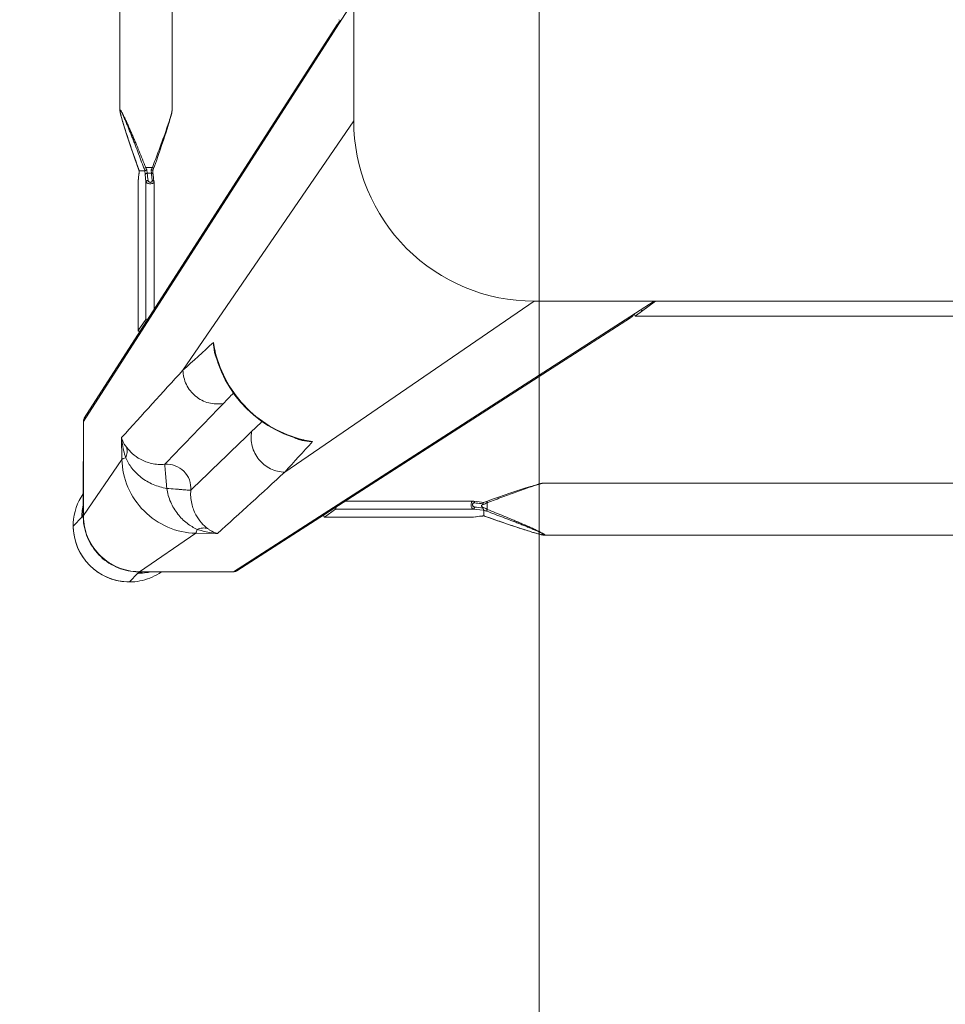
# Model space of a CAD drawing. Header units: metres. Extents: x 362935 to 596424, y 80601 to 172483.
# Tile 23 of 174: x 392677 to 392908, y 94770 to 95015. Entities that reach past the tile are written whole.
import ezdxf

# ---------------------------------------------------------------- set-up
doc = ezdxf.new("R2010")
doc.units = ezdxf.units.M
doc.layers.get('0').update_dxf_attribs({"color": 8, "lineweight": 5})
doc.layers.add('FURNITURE', color=8, linetype='Continuous', lineweight=5)

# ---------------------------------------------------------------- blocks, each defined once
blk = doc.blocks.new('SV2W-A')
at = {"linetype": 'Continuous', "lineweight": 0}
for p, q in [((3.37, -227.09), (3.37, -17.09)), ((48.71, -224.5), (48.71, -19.68)), ((61.71, -224.5), (61.71, -19.68)), ((7.1, -201.86), (7.1, -42.33)), ((7.11, -201.86), (7.11, -42.33)), ((3.37, -196.83), (7.1, -201.86)), ((70.85, -302.09), (3.37, -197.09)), ((7.11, -201.88), (7.1, -201.86)), ((70.62, -301.28), (7.5, -203.05)), ((48.71, -224.5), (48.71, -224.5)), ((61.43, -225.94), (61.48, -225.73)), ((61.71, -224.5), (61.71, -224.5)), ((3.37, -227.09), (45.99, -289.28)), ((49.03, -226.05), (49.09, -226.28)), ((49.09, -226.28), (49.16, -226.51)), ((49.16, -226.51), (49.23, -226.76)), ((49.23, -226.76), (49.34, -227.14)), ((49.34, -227.14), (49.46, -227.54)), ((49.46, -227.54), (49.59, -227.95)), ((49.59, -227.95), (49.76, -228.53)), ((60.57, -228.82), (60.76, -228.24)), ((60.76, -228.24), (60.93, -227.67)), ((60.93, -227.67), (61.05, -227.27)), ((61.05, -227.27), (61.16, -226.88)), ((61.16, -226.88), (61.23, -226.64)), ((61.23, -226.64), (61.3, -226.4)), ((61.3, -226.4), (61.37, -226.16)), ((61.37, -226.16), (61.43, -225.94)), ((49.76, -228.53), (49.95, -229.12)), ((49.95, -229.12), (50.2, -229.9)), ((50.2, -229.9), (50.52, -230.87)), ((59.75, -231.38), (60.07, -230.38)), ((60.07, -230.38), (60.33, -229.58)), ((60.33, -229.58), (60.57, -228.82)), ((50.52, -230.87), (50.86, -231.9)), ((50.86, -231.9), (51.28, -233.17)), ((51.28, -233.17), (51.74, -234.52)), ((58.95, -233.74), (59.39, -232.44)), ((59.39, -232.44), (59.75, -231.38)), ((51.74, -234.52), (52.24, -235.95)), ((58.04, -236.38), (58.48, -235.12)), ((58.48, -235.12), (58.95, -233.74)), ((52.24, -235.95), (52.77, -237.49)), ((52.77, -237.49), (53.29, -238.93)), ((57.12, -238.98), (57.41, -238.17)), ((57.41, -238.17), (57.89, -236.82)), ((57.89, -236.82), (58.04, -236.38)), ((53.54, -239.61), (53.33, -241.37)), ((53.43, -238.23), (53.63, -238.76)), ((53.63, -238.76), (55.29, -238.76)), ((53.86, -240.28), (53.9, -239.87)), ((54.52, -240.18), (54.26, -240.18)), ((55.51, -239.78), (55.22, -242.31)), ((55.53, -239.59), (55.51, -239.78)), ((56.91, -239.59), (55.53, -239.59)), ((56.92, -239.58), (56.92, -239.58)), ((56.99, -240.47), (56.97, -240.32)), ((57.07, -241.13), (56.99, -240.47)), ((56.99, -240.47), (56.99, -240.53)), ((56.99, -240.53), (57.01, -240.73)), ((57.14, -238.93), (57.14, -238.93)), ((53.22, -242.37), (53.22, -274.2)), ((53.33, -241.37), (53.23, -242.25)), ((55.22, -242.31), (55.22, -276.63)), ((57.01, -240.73), (57.06, -241.12)), ((57.06, -241.12), (57.11, -241.52)), ((57.13, -241.68), (57.07, -241.13)), ((57.11, -241.52), (57.19, -242.26)), ((57.2, -242.25), (57.13, -241.68)), ((57.19, -242.26), (57.2, -242.31)), ((57.2, -242.31), (57.2, -242.25)), ((57.2, -242.25), (57.2, -279.43)), ((57.21, -242.37), (57.2, -242.31)), ((57.21, -279.44), (57.21, -242.37)), ((-251.63, -272.09), (-41.63, -272.09)), ((-71.63, -272.09), (33.37, -339.57)), ((-41.63, -272.09), (20.57, -314.71)), ((-65.67, -276.22), (32.56, -339.34)), ((57.2, -279.43), (55.22, -276.63)), ((57.2, -279.45), (57.2, -279.43)), ((37.86, -285.35), (38.02, -284.72)), ((38.02, -284.72), (38.02, -284.72)), ((70.85, -302.09), (70.85, -325.56)), ((16, -306.74), (16.76, -306.55)), ((16, -306.73), (16, -306.73)), ((61.23, -311.53), (61.32, -306.11)), ((61.23, -311.53), (70.85, -325.56)), ((70.89, -312.15), (70.89, -323.76)), ((-249.04, -317.43), (-44.21, -317.43)), ((-44.21, -317.43), (-44.22, -317.43)), ((-42.66, -317.75), (-42.88, -317.69)), ((-42.43, -317.81), (-42.66, -317.75)), ((-42.2, -317.88), (-42.43, -317.81)), ((-41.95, -317.95), (-42.2, -317.88)), ((-41.57, -318.06), (-41.95, -317.95)), ((-41.17, -318.18), (-41.57, -318.06)), ((-40.76, -318.31), (-41.17, -318.18)), ((-40.18, -318.49), (-40.76, -318.31)), ((-39.58, -318.67), (-40.18, -318.49)), ((-38.81, -318.92), (-39.58, -318.67)), ((-37.83, -319.24), (-38.81, -318.92)), ((-36.8, -319.58), (-37.83, -319.24)), ((-35.71, -319.95), (-36.8, -319.58)), ((-34.37, -320.4), (-35.71, -319.95)), ((-32.95, -320.89), (-34.37, -320.4)), ((-31.65, -321.35), (-32.95, -320.89)), ((-30.27, -321.83), (-31.65, -321.35)), ((-29.69, -322.04), (-30.27, -321.83)), ((-29.96, -324.01), (-29.96, -322.35)), ((-29.14, -322.23), (-29.31, -322.17)), ((-28.2, -322.55), (-28.54, -322.59)), ((-28.54, -322.59), (-28.54, -323.63)), ((-27.29, -322.05), (-28.25, -322.16)), ((-27.65, -322.49), (-28.2, -322.55)), ((-28.19, -324.14), (-26.41, -323.94)), ((-26.76, -322.38), (-27.65, -322.49)), ((-26.46, -321.95), (-27.29, -322.05)), ((7.91, -323.94), (-26.41, -323.94)), ((5.49, -321.94), (-26.35, -321.94)), ((10.71, -325.92), (7.91, -323.94)), ((-31.87, -326.6), (-29.69, -325.83)), ((-29.79, -325.86), (-29.79, -325.86)), ((-29.16, -325.64), (-28.99, -325.65)), ((-29.14, -325.64), (-29.14, -325.64)), ((-29.13, -325.63), (-29.13, -324.22)), ((-28.99, -325.65), (-28.76, -325.66)), ((-28.25, -325.71), (-28.19, -325.71)), ((-28.25, -325.71), (-28.09, -325.73)), ((-27.6, -325.78), (-28.19, -325.71)), ((-28.09, -325.73), (-27.56, -325.79)), ((-27.2, -325.83), (-27.6, -325.78)), ((-27.56, -325.79), (-26.46, -325.92)), ((-26.6, -325.89), (-27.2, -325.83)), ((-26.41, -325.92), (-26.6, -325.89)), ((-26.46, -325.92), (10.71, -325.92)), ((-26.46, -325.92), (-26.39, -325.92)), ((-26.39, -325.92), (-26.35, -325.92)), ((-26.35, -325.92), (10.73, -325.92)), ((10.71, -325.92), (10.73, -325.92)), ((70.89, -325.61), (71.25, -325.96)), ((70.91, -324.93), (70.9, -324.72)), ((70.92, -325.34), (70.92, -325.56)), ((73.35, -328.09), (71.22, -325.96)), ((-39.12, -329.05), (-38.32, -328.79)), ((-38.32, -328.79), (-37.32, -328.46)), ((-37.32, -328.46), (-36.08, -328.05)), ((-36.08, -328.05), (-34.77, -327.6)), ((-34.77, -327.6), (-33.36, -327.12)), ((-33.36, -327.12), (-31.87, -326.6)), ((-249.04, -330.43), (-44.21, -330.43)), ((-44.21, -330.43), (-44.22, -330.43)), ((-42.66, -330.11), (-42.43, -330.05)), ((-42.43, -330.05), (-42.2, -329.99)), ((-41.83, -329.88), (-41.44, -329.77)), ((-41.44, -329.77), (-41.04, -329.64)), ((-41.04, -329.64), (-40.47, -329.47)), ((-40.47, -329.47), (-39.89, -329.29)), ((-39.89, -329.29), (-39.12, -329.05)), ((37.39, -330.03), (42.81, -329.95)), ((42.81, -329.95), (56.84, -339.57)), ((43.37, -339.57), (33.37, -339.57)), ((56.84, -339.57), (43.37, -339.57)), ((43.44, -339.61), (56.89, -339.61)), ((57.04, -339.76), (57.25, -339.96)), ((59.37, -342.07), (57.24, -339.94))]:
    blk.add_line(p, q, dxfattribs=at)
for points in [[(48.71, -224.5), (48.72, -224.54), (48.72, -224.6), (48.72, -224.66), (48.73, -224.72), (48.74, -224.79), (48.75, -224.86), (48.76, -224.93), (48.78, -225.01), (48.79, -225.09), (48.81, -225.17), (48.83, -225.25), (48.85, -225.34), (48.87, -225.44), (48.9, -225.53), (48.92, -225.63), (48.95, -225.73), (48.97, -225.84), (49.03, -226.05)], [(61.48, -225.73), (61.51, -225.63), (61.53, -225.53), (61.56, -225.44), (61.58, -225.34), (61.6, -225.25)], [(61.6, -225.25), (61.62, -225.17), (61.63, -225.09), (61.65, -225.01), (61.67, -224.93), (61.68, -224.86), (61.69, -224.79), (61.7, -224.72), (61.71, -224.66), (61.71, -224.6), (61.71, -224.54), (61.71, -224.5)], [(53.29, -238.93), (53.37, -239.18), (53.46, -239.43)], [(53.46, -239.43), (53.54, -239.67), (53.54, -239.7)], [(56.92, -239.58), (56.93, -239.56), (56.99, -239.37)], [(56.94, -239.91), (56.93, -239.68), (56.92, -239.56)], [(56.97, -240.32), (56.96, -240.13), (56.94, -239.91)], [(56.99, -239.37), (57.06, -239.18), (57.12, -238.98)], [(53.23, -242.25), (53.22, -242.34), (53.22, -242.37)], [(16.76, -306.55), (18.88, -305.91), (20.96, -305.11), (22.98, -304.14), (24.93, -303.02), (26.78, -301.75), (28.55, -300.35), (30.19, -298.81), (31.72, -297.15), (33.12, -295.39), (34.38, -293.52), (35.49, -291.57), (36.44, -289.55), (37.23, -287.47), (37.86, -285.35)], [(-42.88, -317.69), (-42.98, -317.67), (-43.08, -317.64), (-43.18, -317.62), (-43.28, -317.59), (-43.37, -317.57), (-43.46, -317.55), (-43.55, -317.53), (-43.63, -317.51), (-43.71, -317.5), (-43.78, -317.48), (-43.86, -317.47), (-43.93, -317.46), (-43.99, -317.45), (-44.06, -317.44), (-44.12, -317.44), (-44.17, -317.43), (-44.22, -317.43)], [(-29.31, -322.17), (-29.5, -322.11), (-29.69, -322.04)], [(-28.25, -322.16), (-28.36, -322.17), (-28.55, -322.19), (-28.76, -322.2), (-28.99, -322.22), (-29.16, -322.22)], [(-26.35, -321.94), (-26.39, -321.94), (-26.46, -321.95)], [(-29.69, -325.83), (-29.5, -325.76), (-29.3, -325.7), (-29.14, -325.64)], [(-28.76, -325.66), (-28.55, -325.68), (-28.36, -325.7), (-28.25, -325.71)], [(-44.22, -330.43), (-44.17, -330.43), (-44.12, -330.43), (-44.06, -330.42), (-43.99, -330.42), (-43.93, -330.41), (-43.86, -330.4), (-43.79, -330.38), (-43.71, -330.37), (-43.63, -330.35), (-43.55, -330.34), (-43.46, -330.32)], [(-43.46, -330.32), (-43.37, -330.3), (-43.28, -330.27), (-43.18, -330.25), (-43.08, -330.23), (-42.98, -330.2), (-42.88, -330.17), (-42.66, -330.11)], [(-42.2, -329.99), (-42.08, -329.95), (-41.83, -329.88)]]:
    blk.add_lwpolyline(points, dxfattribs=at)
for centre, radius, start, end in [((-41.63, -227.09), 45, 270, 0), ((20.67, -254.66), 36.6, 25.327, 25.7487), ((31.58, -230.09), 25.74, 338.146, 339.0892), ((30.15, -229.54), 27.27, 339.0791, 339.8493), ((81.71, -247.68), 26.08, 160.3973, 161.9235), ((73.83, -238.9), 16.92, 182.3246, 182.9034), ((64.91, -239.6), 7.98, 186.256, 186.6642), ((10.14, -278.11), 28.56, 347.3353, 351.3875), ((1101.07, 882.33), 1576.66, 227.62265, 227.99608), ((9.87, -278.05), 28.83, 346.6036, 347.3408), ((22.12, -281.06), 16.31, 347.0122, 355.3188), ((28.7, -282.77), 9.64, 334.8369, 343.365), ((-2569.27, -2687.12), 3548.12, 42.14906, 42.5165), ((-826.96, -1131.17), 1199.74, 44.01228, 44.18381), ((-6479.3, -6591.06), 9058.45, 43.875091, 44.008381), ((69.44, -302.04), 1.4, 29.2372, 32.6099), ((862.27, 558.05), 1199.48, 225.81604, 225.98775), ((9.39, -278.87), 28.55, 278.6076, 282.8248), ((12.34, -290.83), 16.32, 274.6716, 282.9875), ((9.33, -278.6), 28.83, 282.8187, 283.4009), ((14.06, -297.42), 9.64, 286.6319, 295.2458), ((6374.01, 6264.2), 9132.92, 225.992162, 226.124366), ((-1254.82, -1463.85), 1716.72, 42.01918, 42.36216), ((2488.65, 2377.39), 3652.24, 227.4859, 227.84284), ((59.52, -328.05), 13.87, 24.1743, 34.9746), ((-12.76, -286.69), 39.59, 244.2603, 244.433), ((-39.18, -305.46), 20.72, 296.4506, 298.295), ((-18.34, -298.42), 26.6, 244.3575, 245.5098), ((94.79, -323.76), 23.91, 180.0085, 180.5994), ((57.24, -325.9), 13.98, 4.583, 12.3998), ((59.49, -328.06), 13.9, 2.7783, 24.1428), ((-39.08, -299.14), 26.98, 290.1485, 291.6429), ((-21, -350.54), 26.2, 108.5694, 109.6049), ((-21.54, -348.92), 24.49, 108.051, 108.5687), ((-29.82, -342.51), 16.88, 87.0641, 87.6759), ((56.89, -325.51), 13.96, 356.0899, 357.968), ((56.92, -325.51), 13.93, 357.9679, 359.7939), ((56.86, -325.64), 14.02, 356.524, 358.3651), ((56.87, -325.64), 14.02, 358.3649, 0.1468), ((57.32, -325.9), 13.91, 359.7212, 4.5867), ((59.37, -328.09), 14, 269.9994, 0.0006), ((59.34, -328.05), 14.05, 314.9701, 357.4085), ((59.45, -328.06), 13.94, 357.432, 2.7677), ((59.33, -328.06), 14.05, 272.5915, 315.0299), ((33.32, -338.16), 1.4, 237.3901, 240.7628), ((59.33, -328.24), 13.87, 235.025, 267.2496), ((57.18, -325.96), 13.98, 257.6002, 265.417), ((57.18, -326.02), 13.92, 265.4148, 269.399), ((56.79, -325.66), 13.91, 270.2057, 270.3862), ((56.79, -325.65), 13.92, 270.3862, 271.002), ((56.92, -325.59), 14.01, 269.8531, 270.469), ((57.18, -326.12), 13.83, 269.4023, 270.2846), ((56.92, -325.59), 14.02, 270.4691, 271.3029), ((59.34, -328.17), 13.94, 267.2323, 272.568)]:
    blk.add_arc(centre, radius, start, end, dxfattribs=at)
for centre, major_axis, ratio, start_param, end_param in [((4.71, -199.97), (0, 1.01), 0.981142, -2.115885, -1.570796), ((5.61, -201.86), (1.5, -0.03), 0.156004, -0.883591, 0.000534), ((-66.86, -274.33), (-0.03, 1.5), 0.156004, 3.141059, 4.025198), ((54.22, -276.63), (1, -0.02), 0.16329, 0.120074, 1.080381), ((56.21, -279.43), (1, -0.02), 0.16329, -1.075562, -0.001825), ((60.92, -312.3), (10, 0), 0.182662, 0.082453, 0.116856), ((7.91, -322.94), (-0.02, 1), 0.16329, -4.221973, -3.261666), ((10.71, -324.92), (-0.02, 1), 0.16329, -3.139768, -2.066031)]:
    blk.add_ellipse(centre, major_axis=major_axis, ratio=ratio, start_param=start_param, end_param=end_param, dxfattribs=at)
for points, start_tangent, end_tangent in [([(7.34, -202.81), (6.71, -202.27)], (-0.538874, 0.842386), (-0.916163, 0.400807)), ([(7.57, -203.62), (7.34, -202.81)], (0.021147, 0.999776), (-0.538874, 0.842386)), ([(48.71, -224.5), (48.73, -224.69), (48.78, -224.94), (48.85, -225.25), (48.94, -225.59), (49.16, -226.34), (49.42, -227.15), (49.7, -228), (50, -228.89), (50.63, -230.7), (51.3, -232.55), (51.99, -234.43), (52.7, -236.32), (53.43, -238.23)], (-0.001275, -0.999999), (0.358586, -0.933497)), ([(55.29, -238.76), (56.12, -236.7), (56.95, -234.65), (57.79, -232.62), (58.22, -231.61), (58.64, -230.61), (59.07, -229.63), (59.49, -228.66), (59.91, -227.71), (60.33, -226.8), (60.54, -226.37), (60.74, -225.95), (60.93, -225.55), (61.12, -225.19), (61.3, -224.87), (61.45, -224.62), (61.52, -224.52), (61.58, -224.45), (61.63, -224.41), (61.67, -224.39)], (0.36943, 0.929258), (0.999974, -0.007184)), ([(55.75, -238.93), (56.5, -236.9), (57.26, -234.87), (58.03, -232.86), (58.42, -231.86), (58.81, -230.87), (59.2, -229.9), (59.59, -228.93), (59.98, -227.99), (60.36, -227.07), (60.55, -226.63), (60.74, -226.2), (60.93, -225.8), (61.11, -225.42), (61.27, -225.09), (61.43, -224.81), (61.49, -224.71), (61.55, -224.63), (61.6, -224.58), (61.64, -224.56)], (0.344508, 0.938783), (0.999982, -0.005917)), ([(61.61, -225.17), (61.45, -225.82), (61.25, -226.57), (60.76, -228.2), (60.22, -229.92), (59.64, -231.68), (59.04, -233.48), (58.42, -235.29), (57.14, -238.93)], (-0.205408, -0.978676), (-0.335383, -0.942082)), ([(61.68, -224.76), (61.67, -224.85), (61.61, -225.17)], (-0.091221, -0.995831), (-0.205408, -0.978676)), ([(61.64, -224.56), (61.68, -224.62), (61.68, -224.68), (61.68, -224.76)], (0.999965, 0.008398), (-0.091221, -0.995831)), ([(61.67, -224.39), (61.69, -224.4), (61.71, -224.44), (61.71, -224.5)], (0.999944, 0.010617), (0.004823, -0.999988)), ([(53.63, -238.76), (53.49, -238.82), (53.38, -238.87), (53.34, -238.89), (53.31, -238.91), (53.29, -238.92), (53.29, -238.93)], (-0.935297, -0.353863), (0.311336, -0.9503)), ([(53.54, -239.7), (53.58, -239.73), (53.6, -239.74), (53.64, -239.75), (53.74, -239.78), (53.84, -239.83)], (0.311061, -0.95039), (0.85259, -0.522581)), ([(53.66, -241.96), (53.86, -240.28)], (0.113646, 0.993521), (0.112462, 0.993656)), ([(53.75, -239.01), (54.04, -239.63), (54.26, -240.18)], (0.427625, -0.903956), (0.341942, -0.939721)), ([(53.84, -239.83), (53.9, -239.87)], (0.85259, -0.522581), (0.749465, -0.662043)), ([(54.26, -240.18), (53.99, -239.94), (53.9, -239.87)], (-0.74466, 0.667444), (-0.749465, 0.662044)), ([(54.52, -240.18), (54.9, -239.52), (55.29, -238.76)], (0.513965, 0.857811), (0.445042, 0.89551)), ([(54.95, -239.87), (54.52, -240.18)], (-0.81161, -0.5842), (-0.804441, -0.594033)), ([(54.95, -239.87), (54.7, -241.96)], (-0.120357, -0.992731), (-0.118392, -0.992967)), ([(54.95, -239.87), (55.27, -239.75), (55.47, -239.67)], (0.81161, 0.584199), (0.542855, 0.839827)), ([(55.29, -238.76), (55.6, -238.88), (55.75, -238.93)], (0.938767, -0.344552), (0.925521, -0.378696)), ([(55.47, -239.67), (55.51, -239.62), (55.52, -239.6), (55.53, -239.59)], (0.542855, 0.839827), (1, -0.000004)), ([(56.92, -239.58), (56.92, -239.59), (56.91, -239.59)], (-0.335465, -0.942053), (-1, -0.000699)), ([(56.93, -239.75), (56.94, -239.95), (56.98, -240.47)], (0.050704, -0.998714), (0.10903, -0.994039)), ([(55.22, -242.31), (55.11, -242.49), (54.89, -242.64), (54.56, -242.75), (54.17, -242.8), (53.79, -242.77), (53.48, -242.68), (53.37, -242.61), (53.29, -242.54), (53.24, -242.46), (53.22, -242.37)], (-0.227537, -0.973769), (-0.001913, 0.999998)), ([(53.23, -242.25), (53.24, -242.21), (53.31, -242.09)], (0.119095, 0.992883), (0.713246, 0.700914)), ([(53.31, -242.09), (53.35, -242.06), (53.5, -241.98)], (0.713246, 0.700914), (0.959329, 0.282291)), ([(53.5, -241.98), (53.66, -241.96)], (0.959329, 0.282291), (0.999559, 0.029703)), ([(54.7, -241.96), (54.65, -242.13), (54.54, -242.28), (54.36, -242.4), (54.12, -242.44), (53.9, -242.4), (53.75, -242.28), (53.68, -242.13), (53.66, -241.96)], (-0.118395, -0.992967), (0.113571, 0.99353)), ([(55.22, -242.31), (55.17, -242.18), (55.05, -242.07), (54.89, -241.99), (54.7, -241.96)], (-0.115609, 0.993295), (-0.999565, 0.029499)), ([(57.2, -242.31), (57.21, -242.37)], (0.227505, -0.973777), (0.000171, -1)), ([(-65.91, -276.06), (-66.45, -275.43)], (-0.842386, 0.538874), (-0.400787, 0.916171)), ([(-65.1, -276.29), (-65.91, -276.06)], (-0.999776, -0.021147), (-0.842386, 0.538874)), ([(38.38, -282.38), (38.35, -283.19), (37.94, -285.53)], (0.005311, -0.999986), (-0.287143, -0.957888)), ([(37.92, -284.73), (34.96, -292.28), (30.05, -298.76), (23.57, -303.68), (16.01, -306.64)], (-0.231685, -0.972791), (-0.972773, -0.231761)), ([(45.99, -289.28), (45.14, -292.87), (42.85, -295.77), (39.56, -297.44), (35.88, -297.57)], (-0.014824, -0.99989), (-0.983095, 0.183096)), ([(70.85, -302.09), (70.67, -301.35)], (0.021147, 0.999776), (-0.488372, 0.872635)), ([(16.81, -306.65), (16.05, -306.85), (13.66, -307.1)], (-0.957895, -0.287117), (-0.999986, 0.005292)), ([(20.57, -314.71), (24.15, -313.86), (27.05, -311.57), (28.73, -308.28), (28.86, -304.6)], (0.99989, 0.014825), (-0.183098, 0.983095)), ([(60.03, -308.59), (60.47, -307.98), (61.32, -306.11)], (0.61844, 0.785832), (0.260466, 0.965483)), ([(60.27, -311.13), (60.65, -309.89), (61.32, -306.11)], (0.319709, 0.947516), (0.086715, 0.996233)), ([(50.51, -312.75), (53.84, -312.54), (56.61, -311.51), (58.65, -310.07), (60.03, -308.59)], (0.995088, -0.098992), (0.62004, 0.78457)), ([(60.27, -311.13), (59.94, -309.83), (60.03, -308.59)], (-0.373604, 0.927588), (0.239059, 0.971005)), ([(42.81, -329.95), (49.77, -328.44), (55.69, -324.41), (59.72, -318.48), (61.23, -311.53)], (0.999851, 0.01725), (0.017219, 0.999852)), ([(50.04, -318.75), (53.47, -317.78), (56.44, -316.02), (58.75, -313.69), (60.27, -311.13)], (0.988966, 0.14814), (0.411025, 0.911624)), ([(60.27, -311.13), (60.9, -311.33), (61.1, -311.43), (61.23, -311.53)], (0.97158, -0.236709), (0.668755, -0.743483)), ([(44.03, -319.23), (44.39, -316.68), (45.79, -314.51), (47.96, -313.11), (50.51, -312.75)], (-0.074771, 0.997201), (0.997201, -0.074771)), ([(50.04, -318.75), (50.22, -316.61), (50.3, -315.62), (50.38, -314.74), (50.44, -313.99), (50.48, -313.4), (50.48, -312.97), (50.49, -312.84), (50.51, -312.75)], (0.130599, 0.991435), (0.396932, 0.917848)), ([(-29.96, -322.35), (-31.93, -321.6), (-33.89, -320.86), (-35.84, -320.14), (-37.77, -319.44), (-39.65, -318.78), (-40.56, -318.47), (-41.45, -318.18), (-42.3, -317.91), (-43.08, -317.68), (-43.44, -317.58), (-43.76, -317.5), (-44.02, -317.45), (-44.21, -317.43)], (-0.933016, 0.359834), (-0.999999, -0.001112)), ([(42.41, -328.99), (44.98, -327.46), (47.3, -325.16), (49.06, -322.18), (50.04, -318.75)], (0.911574, 0.411135), (0.148359, 0.988934)), ([(50.04, -318.75), (47.89, -318.94), (46.91, -319.02), (46.02, -319.1), (45.27, -319.16), (44.68, -319.2), (44.26, -319.2), (44.12, -319.21), (44.03, -319.23)], (-0.991439, -0.130574), (-0.917794, -0.397057)), ([(39.88, -328.74), (41.35, -327.37), (42.79, -325.32), (43.82, -322.56), (44.03, -319.23)], (0.784452, 0.62019), (-0.098955, 0.995092)), ([(-44.33, -330.39), (-44.31, -330.35), (-44.27, -330.3), (-44.2, -330.24), (-44.1, -330.17), (-43.84, -330.02), (-43.53, -329.84), (-43.16, -329.65), (-42.77, -329.46), (-42.35, -329.26), (-41.92, -329.05), (-41.01, -328.63), (-40.06, -328.21), (-39.09, -327.79), (-38.11, -327.36), (-37.11, -326.94), (-36.1, -326.51), (-34.07, -325.67), (-32.02, -324.84), (-29.96, -324.01)], (-0.00525, 0.999986), (0.929258, 0.369432)), ([(-29.96, -322.35), (-29.9, -322.21), (-29.85, -322.1), (-29.83, -322.06), (-29.81, -322.03), (-29.8, -322.01), (-29.79, -322)], (0.353861, 0.935298), (0.950331, -0.311242)), ([(-29.96, -324.01), (-29.84, -324.32), (-29.79, -324.47)], (0.344553, -0.938767), (0.378721, -0.925511)), ([(-29.36, -322.63), (-29.27, -322.34), (-29.22, -322.26), (-29.16, -322.22)], (0.181353, 0.983418), (0.998887, 0.047174)), ([(-28.54, -322.59), (-28.72, -322.6), (-29.36, -322.63)], (-0.995627, -0.093423), (-0.99962, -0.027573)), ([(-29.36, -323.7), (-29.14, -323.69), (-28.54, -323.63)], (0.998985, 0.045036), (0.990267, 0.139178)), ([(-29.36, -323.7), (-29.32, -323.88), (-29.26, -324.04), (-29.2, -324.16), (-29.14, -324.21)], (0.180239, -0.983623), (0.942079, -0.33539)), ([(-28.54, -322.59), (-28.52, -322.43), (-28.45, -322.29), (-28.36, -322.2), (-28.25, -322.16)], (0.037637, 0.999291), (0.992648, 0.121036)), ([(-28.54, -323.63), (-26.76, -323.42)], (0.99278, 0.119949), (0.992967, 0.118392)), ([(-28.54, -323.63), (-28.51, -323.82), (-28.43, -323.98), (-28.32, -324.09), (-28.19, -324.14)], (0.037304, -0.999304), (0.993309, -0.11549)), ([(-26.76, -322.38), (-26.73, -322.22), (-26.67, -322.09), (-26.58, -321.99), (-26.46, -321.95)], (0.029703, 0.999559), (0.992883, 0.119096)), ([(-26.76, -323.42), (-26.59, -323.37), (-26.44, -323.25), (-26.32, -323.07), (-26.27, -322.84), (-26.32, -322.62), (-26.44, -322.47), (-26.59, -322.4), (-26.76, -322.38)], (0.992968, 0.118387), (-0.993522, -0.113643)), ([(-26.76, -323.42), (-26.73, -323.61), (-26.65, -323.77), (-26.54, -323.88), (-26.41, -323.94)], (0.029499, -0.999565), (0.993295, -0.115609)), ([(-26.41, -323.94), (-26.23, -323.83), (-26.08, -323.61), (-25.97, -323.28), (-25.92, -322.89), (-25.95, -322.51), (-26.04, -322.2), (-26.1, -322.09), (-26.18, -322.01), (-26.26, -321.96), (-26.35, -321.94)], (0.973786, 0.227467), (-0.999996, 0.002962)), ([(70.9, -324.72), (70.9, -324.55), (70.89, -324.01)], (-0.031694, 0.999498), (-0.010313, 0.999947)), ([(-44.16, -330.36), (-44.14, -330.32), (-44.09, -330.27), (-44.01, -330.21), (-43.9, -330.15), (-43.63, -329.99), (-43.3, -329.82), (-42.92, -329.65), (-42.51, -329.46), (-42.09, -329.27), (-41.65, -329.08), (-40.73, -328.69), (-39.79, -328.31), (-38.82, -327.92), (-37.84, -327.53), (-36.85, -327.14), (-35.86, -326.75), (-33.85, -325.98), (-31.82, -325.22), (-29.79, -324.47)], (-0.004587, 0.999989), (0.938783, 0.344509)), ([(-29.79, -325.86), (-33.44, -327.14), (-35.25, -327.76), (-37.04, -328.36), (-38.81, -328.94), (-40.53, -329.49), (-42.16, -329.97), (-42.9, -330.17), (-43.55, -330.33)], (-0.942082, -0.335384), (-0.978862, -0.204521)), ([(-29.14, -324.21), (-28.88, -324.2), (-28.19, -324.14)], (0.999179, 0.040503), (0.993204, 0.116382)), ([(-29.14, -324.21), (-29.13, -324.21), (-29.13, -324.22)], (0.942045, -0.335488), (0.00066, -1)), ([(-29.13, -325.63), (-29.13, -325.64), (-29.14, -325.64)], (-0.002385, -0.999997), (-0.942203, -0.335043)), ([(-28.47, -325.68), (-28.59, -325.67), (-28.96, -325.65)], (-0.996277, 0.086204), (-0.998684, 0.051277)), ([(-28.19, -325.71), (-28.26, -325.7), (-28.47, -325.68)], (-0.993236, 0.116111), (-0.996277, 0.086204)), ([(-26.35, -325.92), (-26.41, -325.92)], (-1, 0.00041), (-0.973885, 0.227044)), ([(70.82, -326.46), (69.51, -331.48), (66.47, -335.69), (62.12, -338.52), (57.04, -339.57)], (-0.068188, -0.997672), (-0.999847, -0.017487)), ([(70.86, -326.49), (69.6, -331.5), (66.61, -335.71), (62.29, -338.54), (57.24, -339.6)], (-0.060632, -0.99816), (-0.999741, -0.022737)), ([(70.85, -325.56), (70.89, -325.61)], (0.703317, -0.710876), (0.520906, -0.853614)), ([(70.92, -325.37), (70.92, -325.27), (70.91, -324.93)], (-0.002901, 0.999996), (-0.032219, 0.999481)), ([(37.39, -330.04), (38.01, -329.83), (39.88, -328.74)], (0.965527, 0.260301), (0.785826, 0.618447)), ([(37.39, -330.03), (38.65, -329.89), (42.41, -328.99)], (0.996234, 0.0867), (0.947517, 0.319704)), ([(42.41, -328.99), (41.11, -328.66), (39.88, -328.74)], (-0.92762, 0.373525), (-0.971118, -0.238599)), ([(42.81, -329.95), (42.71, -329.82), (42.61, -329.62), (42.41, -328.99)], (-0.743483, 0.668755), (-0.236707, 0.971581)), ([(-44.22, -330.43), (-44.26, -330.43), (-44.31, -330.42), (-44.33, -330.39)], (-0.999992, 0.004076), (0.011158, 0.999938)), ([(-44.14, -330.38), (-44.16, -330.36)], (-0.808745, 0.588159), (0.008751, 0.999962)), ([(-43.55, -330.33), (-43.77, -330.37), (-43.94, -330.39), (-44.07, -330.4), (-44.14, -330.38)], (-0.978862, -0.204521), (-0.808745, 0.588159)), ([(33.37, -339.57), (32.63, -339.39)], (-0.999776, -0.021147), (-0.872635, 0.488372)), ([(43.44, -339.61), (43.37, -339.57)], (-0.911095, 0.412197), (-0.840511, 0.541795)), ([(56.09, -339.61), (56.68, -339.67), (56.88, -339.7), (57, -339.74)], (0.994409, -0.105593), (0.930324, -0.366739)), ([(56.89, -339.61), (56.84, -339.57)], (-0.838225, 0.545324), (-0.735568, 0.677451)), ([(57, -339.74), (57.04, -339.76)], (0.930324, -0.366739), (0.707107, -0.707107))]:
    blk.add_spline(points, degree=3, dxfattribs=dict(at, start_tangent=start_tangent, end_tangent=end_tangent))

msp = doc.modelspace()

# ---------------------------------------------------------------- linework, layer by layer
at = {"layer": 'FURNITURE', "elevation": 1343980.86}
msp.add_lwpolyline([(394082.91, 93252.35), (394082.91, 93706.35), (392806.79, 93706.35), (392806.79, 96059.85), (392352.78, 96059.85), (392352.79, 93252.35)], close=True, dxfattribs=at)

# ---------------------------------------------------------------- block references
at = {"layer": 'FURNITURE', "rotation": 270}
msp.add_blockref('SV2W-A', (393032.61, 94948.56, 1343980.86), dxfattribs=at)

doc.saveas('drawing.dxf')
